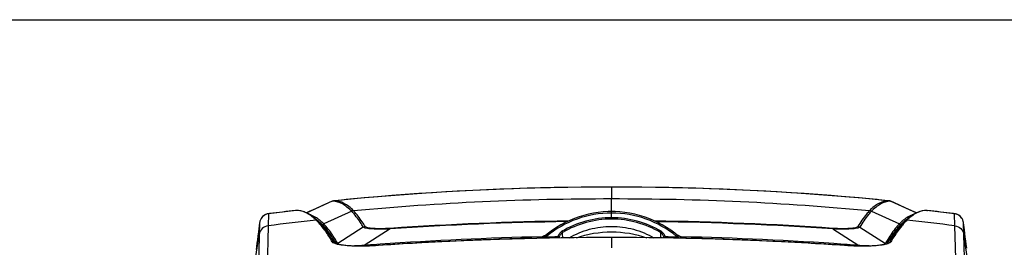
# Model space of a CAD drawing. Header units: millimetres. Extents: x 0 to 1660, y 0 to 1166.
# Tile 63 of 94: x 835 to 1169, y 764 to 841. Entities that reach past the tile are written whole.
import ezdxf

# ---------------------------------------------------------------- set-up
doc = ezdxf.new("R2010")
doc.units = ezdxf.units.MM
doc.header["$LTSCALE"] = 65.395
doc.layers.get('0').update_dxf_attribs({"linetype": 'CONTINUOUS'})
doc.layers.add('SUPERFICI', color=7, linetype='CONTINUOUS')

msp = doc.modelspace()

# ---------------------------------------------------------------- linework, layer by layer
at = {"color": 7, "linetype": 'Continuous'}
for p, q in [((0, 841), (1189, 841)), ((940.86, 779.29), (940.85, 779.29)), ((940.94, 779.32), (940.86, 779.29)), ((941.01, 779.35), (940.94, 779.32)), ((941.08, 779.37), (941.01, 779.35)), ((941.14, 779.39), (941.08, 779.37)), ((941.21, 779.41), (941.14, 779.39)), ((941.26, 779.42), (941.21, 779.41)), ((941.31, 779.43), (941.26, 779.42)), ((941.35, 779.44), (941.31, 779.43)), ((941.38, 779.45), (941.35, 779.44)), ((941.41, 779.45), (941.38, 779.45)), ((941.44, 779.45), (941.41, 779.45)), ((941.46, 779.46), (941.44, 779.45)), ((941.51, 779.46), (941.46, 779.46)), ((941.55, 779.47), (941.51, 779.46)), ((941.63, 779.48), (941.58, 779.47)), ((941.69, 779.48), (941.63, 779.48)), ((941.69, 779.48), (941.69, 779.48)), ((1129.53, 779.48), (1129.53, 779.48)), ((1129.58, 779.48), (1129.54, 779.48)), ((1129.64, 779.47), (1129.58, 779.48)), ((1129.73, 779.46), (1129.69, 779.47)), ((1129.77, 779.46), (1129.73, 779.46)), ((1129.8, 779.45), (1129.77, 779.46)), ((1129.82, 779.45), (1129.8, 779.45)), ((1129.85, 779.44), (1129.82, 779.45)), ((1129.88, 779.44), (1129.85, 779.44)), ((1129.91, 779.43), (1129.88, 779.44)), ((1129.95, 779.42), (1129.91, 779.43)), ((1130.01, 779.41), (1129.95, 779.42)), ((1130.07, 779.4), (1130.01, 779.41)), ((1130.14, 779.38), (1130.07, 779.4)), ((1130.21, 779.35), (1130.14, 779.38)), ((1130.29, 779.32), (1130.21, 779.35)), ((1130.36, 779.29), (1130.29, 779.32)), ((1130.37, 779.29), (1130.36, 779.29)), ((928.64, 776.19), (928.64, 776.19)), ((928.68, 776.19), (928.64, 776.19)), ((928.71, 776.19), (928.68, 776.19)), ((929.42, 776.17), (928.71, 776.19)), ((930.21, 776.05), (929.42, 776.17)), ((931.01, 775.84), (930.21, 776.05)), ((931.81, 775.54), (931.01, 775.84)), ((932.62, 775.14), (931.81, 775.54)), ((1029.46, 775.26), (1027.81, 774.93)), ((1031.12, 775.52), (1029.46, 775.26)), ((1032.78, 775.69), (1031.12, 775.52)), ((1034.46, 775.79), (1032.78, 775.69)), ((1035.61, 775.81), (1034.46, 775.79)), ((1036.81, 775.79), (1035.61, 775.81)), ((1038.48, 775.69), (1036.81, 775.79)), ((1040.15, 775.51), (1038.48, 775.69)), ((1041.81, 775.26), (1040.15, 775.51)), ((1043.46, 774.92), (1041.81, 775.26)), ((1139.42, 775.54), (1138.61, 775.15)), ((1140.22, 775.84), (1139.42, 775.54)), ((1141.02, 776.05), (1140.22, 775.84)), ((1141.81, 776.17), (1141.02, 776.05)), ((1142.51, 776.19), (1141.81, 776.17)), ((1142.55, 776.19), (1142.51, 776.19)), ((1142.58, 776.19), (1142.55, 776.19)), ((916.21, 772.16), (916.19, 772.03)), ((916.19, 772.03), (916.19, 772.03)), ((916.24, 772.32), (916.21, 772.16)), ((916.29, 772.52), (916.24, 772.32)), ((916.36, 772.73), (916.29, 772.52)), ((916.44, 772.96), (916.36, 772.73)), ((916.55, 773.19), (916.44, 772.96)), ((916.68, 773.42), (916.55, 773.19)), ((916.7, 773.45), (916.68, 773.42)), ((916.72, 773.49), (916.7, 773.45)), ((916.87, 773.7), (916.72, 773.49)), ((917.02, 773.88), (916.87, 773.7)), ((917.18, 774.06), (917.02, 773.88)), ((917.36, 774.23), (917.18, 774.06)), ((917.56, 774.39), (917.36, 774.23)), ((917.77, 774.54), (917.56, 774.39)), ((917.99, 774.67), (917.77, 774.54)), ((918.23, 774.79), (917.99, 774.67)), ((918.48, 774.89), (918.23, 774.79)), ((918.74, 774.98), (918.48, 774.89)), ((919.01, 775.04), (918.74, 774.98)), ((919.24, 775.08), (919.01, 775.04)), ((933.43, 774.66), (932.62, 775.14)), ((934.24, 774.08), (933.43, 774.66)), ((935.05, 773.42), (934.24, 774.08)), ((935.77, 772.75), (935.05, 773.42)), ((935.77, 772.74), (935.77, 772.75)), ((936.32, 772.18), (935.77, 772.74)), ((936.96, 771.49), (936.32, 772.18)), ((1019.91, 772.09), (1018.42, 771.3)), ((1021.44, 772.81), (1019.91, 772.09)), ((1022.99, 773.46), (1021.44, 772.81)), ((1024.58, 774.02), (1022.99, 773.46)), ((1026.18, 774.52), (1024.58, 774.02)), ((1027.81, 774.93), (1026.18, 774.52)), ((1045.09, 774.5), (1043.46, 774.92)), ((1046.69, 774.01), (1045.09, 774.5)), ((1048.28, 773.44), (1046.69, 774.01)), ((1049.83, 772.79), (1048.28, 773.44)), ((1051.35, 772.07), (1049.83, 772.79)), ((1052.84, 771.28), (1051.35, 772.07)), ((1134.91, 772.19), (1134.27, 771.5)), ((1135.45, 772.74), (1134.91, 772.19)), ((1135.46, 772.75), (1135.45, 772.74)), ((1136.18, 773.42), (1135.46, 772.75)), ((1136.99, 774.09), (1136.18, 773.42)), ((1137.8, 774.66), (1136.99, 774.09)), ((1138.61, 775.15), (1137.8, 774.66)), ((1152.05, 775.07), (1151.98, 775.08)), ((1152.3, 775.02), (1152.05, 775.07)), ((1152.54, 774.96), (1152.3, 775.02)), ((1152.77, 774.88), (1152.54, 774.96)), ((1152.99, 774.79), (1152.77, 774.88)), ((1153.21, 774.69), (1152.99, 774.79)), ((1153.41, 774.57), (1153.21, 774.69)), ((1153.61, 774.44), (1153.41, 774.57)), ((1153.79, 774.29), (1153.61, 774.44)), ((1153.96, 774.14), (1153.79, 774.29)), ((1154.12, 773.98), (1153.96, 774.14)), ((1154.26, 773.82), (1154.12, 773.98)), ((1154.39, 773.64), (1154.26, 773.82)), ((1154.5, 773.49), (1154.39, 773.64)), ((1154.5, 773.49), (1154.53, 773.45)), ((1154.55, 773.4), (1154.53, 773.45)), ((1154.68, 773.17), (1154.55, 773.4)), ((1154.78, 772.95), (1154.68, 773.17)), ((1154.87, 772.72), (1154.78, 772.95)), ((1154.93, 772.51), (1154.87, 772.72)), ((1154.98, 772.32), (1154.93, 772.51)), ((1155.01, 772.15), (1154.98, 772.32)), ((1155.03, 772.03), (1155.01, 772.15)), ((1155.03, 772.03), (1155.03, 772.03)), ((1155.35, 769.59), (1155.03, 772.03)), ((937.59, 770.75), (936.96, 771.49)), ((938.23, 769.95), (937.59, 770.75)), ((938.87, 769.09), (938.23, 769.95)), ((939.51, 768.18), (938.87, 769.09)), ((1014.2, 768.51), (1013.2, 767.71)), ((1015.57, 769.51), (1014.2, 768.51)), ((1016.97, 770.44), (1015.57, 769.51)), ((1018.42, 771.3), (1016.97, 770.44)), ((1054.29, 770.42), (1052.84, 771.28)), ((1055.69, 769.48), (1054.29, 770.42)), ((1057.06, 768.49), (1055.69, 769.48)), ((1132.36, 769.1), (1131.72, 768.2)), ((1133, 769.96), (1132.36, 769.1)), ((1133.64, 770.75), (1133, 769.96)), ((1134.27, 771.5), (1133.64, 770.75)), ((1155.5, 768.38), (1155.35, 769.59)), ((940.15, 767.22), (939.51, 768.18)), ((940.79, 766.21), (940.15, 767.22)), ((941.33, 765.3), (940.79, 766.21)), ((941.35, 765.27), (941.34, 765.28)), ((941.43, 765.2), (941.35, 765.27)), ((941.59, 765.1), (941.43, 765.2)), ((973.52, 765.31), (964.54, 764.8)), ((982.51, 765.76), (973.52, 765.31)), ((991.51, 766.14), (982.51, 765.76)), ((1000.52, 766.45), (991.51, 766.14)), ((1009.54, 766.68), (1000.52, 766.45)), ((1018.56, 766.85), (1009.54, 766.68)), ((1012.84, 767.49), (1012.78, 767.46)), ((1012.92, 767.53), (1012.84, 767.49)), ((1012.94, 767.54), (1012.92, 767.53)), ((1013.03, 767.59), (1012.94, 767.54)), ((1013.11, 767.65), (1013.03, 767.59)), ((1013.2, 767.71), (1013.11, 767.65)), ((1027.59, 766.95), (1018.56, 766.85)), ((1035.61, 766.98), (1027.59, 766.95)), ((1043.71, 766.95), (1035.61, 766.98)), ((1052.74, 766.85), (1043.71, 766.95)), ((1061.77, 766.68), (1052.74, 766.85)), ((1058.03, 767.71), (1057.06, 768.49)), ((1058.11, 767.65), (1058.03, 767.71)), ((1058.2, 767.59), (1058.11, 767.65)), ((1058.29, 767.54), (1058.2, 767.59)), ((1058.32, 767.52), (1058.29, 767.54)), ((1058.4, 767.48), (1058.32, 767.52)), ((1058.44, 767.46), (1058.4, 767.48)), ((1070.78, 766.44), (1061.77, 766.68)), ((1079.79, 766.14), (1070.78, 766.44)), ((1088.8, 765.76), (1079.79, 766.14)), ((1097.79, 765.31), (1088.8, 765.76)), ((1106.77, 764.79), (1097.79, 765.31)), ((1129.8, 765.21), (1129.64, 765.1)), ((1129.87, 765.27), (1129.8, 765.21)), ((1129.88, 765.28), (1129.87, 765.27)), ((1130.44, 766.22), (1129.89, 765.3)), ((1131.08, 767.23), (1130.44, 766.22)), ((1131.72, 768.2), (1131.08, 767.23)), ((1155.67, 767.11), (1155.5, 768.38)), ((1155.84, 765.83), (1155.67, 767.11)), ((1156, 764.64), (1155.84, 765.83)), ((941.85, 764.96), (941.59, 765.1)), ((942.22, 764.83), (941.85, 764.96)), ((942.68, 764.69), (942.22, 764.83)), ((943.23, 764.57), (942.68, 764.69)), ((943.87, 764.45), (943.23, 764.57)), ((944.6, 764.35), (943.87, 764.45)), ((945.41, 764.26), (944.6, 764.35)), ((946.3, 764.18), (945.41, 764.26)), ((947.25, 764.12), (946.3, 764.18)), ((948.27, 764.08), (947.25, 764.12)), ((949.35, 764.06), (948.27, 764.08)), ((950.46, 764.05), (949.35, 764.06)), ((951.61, 764.06), (950.46, 764.05)), ((952.79, 764.09), (951.61, 764.06)), ((953.97, 764.13), (952.79, 764.09)), ((955.16, 764.19), (953.97, 764.13)), ((956.34, 764.26), (955.16, 764.19)), ((956.5, 764.27), (956.34, 764.26)), ((964.54, 764.8), (956.5, 764.27)), ((1114.72, 764.27), (1106.77, 764.79)), ((1114.97, 764.26), (1114.72, 764.27)), ((1116.16, 764.18), (1114.97, 764.26)), ((1117.34, 764.13), (1116.16, 764.18)), ((1118.52, 764.08), (1117.34, 764.13)), ((1119.7, 764.06), (1118.52, 764.08)), ((1120.84, 764.05), (1119.7, 764.06)), ((1121.95, 764.06), (1120.84, 764.05)), ((1123.02, 764.08), (1121.95, 764.06)), ((1124.03, 764.13), (1123.02, 764.08)), ((1124.98, 764.19), (1124.03, 764.13)), ((1125.86, 764.26), (1124.98, 764.19)), ((1126.66, 764.35), (1125.86, 764.26)), ((1127.38, 764.46), (1126.66, 764.35)), ((1128.02, 764.57), (1127.38, 764.46)), ((1128.56, 764.7), (1128.02, 764.57)), ((1129.02, 764.83), (1128.56, 764.7)), ((1129.38, 764.97), (1129.02, 764.83)), ((1129.64, 765.1), (1129.38, 764.97)), ((1156.17, 763.37), (1156, 764.64))]:
    msp.add_line(p, q, dxfattribs=at)
at = {"color": 9, "linetype": 'Continuous'}
for p, q in [((940.86, 779.28), (932.16, 775.37)), ((941.55, 779.45), (941.49, 779.45)), ((941.55, 779.47), (941.6, 779.47)), ((941.58, 779.47), (941.69, 779.48)), ((941.59, 779.47), (941.6, 779.47)), ((941.63, 779.48), (941.69, 779.48)), ((1035.61, 773.24), (1035.61, 780.09)), ((1129.6, 779.48), (1129.54, 779.48)), ((1129.64, 779.47), (1129.6, 779.48)), ((1129.68, 779.47), (1129.62, 779.47)), ((1130.37, 779.28), (1139.06, 775.37)), ((928.66, 776.19), (928.38, 776.16)), ((928.71, 776.19), (928.64, 776.19)), ((947.43, 775.89), (937.92, 771.65)), ((947.43, 775.89), (947.43, 775.89)), ((948.06, 776.06), (948.06, 776.07)), ((1123.17, 776.07), (1123.16, 776.06)), ((1123.8, 775.89), (1123.79, 775.89)), ((1123.8, 775.89), (1133.31, 771.65)), ((1142.58, 776.19), (1142.51, 776.19)), ((1142.56, 776.19), (1142.84, 776.16)), ((916.19, 772.03), (916.07, 768.06)), ((916.19, 772.03), (916.19, 772.03)), ((919.24, 775.08), (919.07, 770.99)), ((919.59, 775.12), (919.24, 775.08)), ((919.24, 775.08), (919.24, 775.08)), ((935.37, 772.88), (935.36, 772.88)), ((935.51, 773.01), (935.45, 773.05)), ((935.6, 772.94), (935.51, 773.01)), ((935.61, 772.94), (935.6, 772.94)), ((935.64, 772.61), (935.63, 772.62)), ((935.89, 773.4), (935.8, 773.46)), ((935.93, 773.37), (935.89, 773.4)), ((936.12, 773.23), (935.93, 773.37)), ((936.13, 773.23), (936.12, 773.23)), ((1135.11, 773.24), (1135.1, 773.23)), ((1135.5, 773.52), (1135.41, 773.45)), ((1135.79, 773.06), (1135.62, 772.94)), ((1135.86, 772.88), (1135.86, 772.88)), ((1151.64, 775.12), (1151.98, 775.08)), ((1152.15, 770.99), (1151.98, 775.08)), ((1151.98, 775.08), (1151.98, 775.08)), ((1155.15, 768.06), (1155.03, 772.03)), ((919.07, 770.99), (918.71, 756.21)), ((937.14, 771.68), (936.97, 771.84)), ((937.18, 771.64), (937.14, 771.68)), ((951.38, 770.51), (942.68, 764.95)), ((960.47, 769.89), (951.64, 764.29)), ((1110.75, 769.89), (1119.58, 764.29)), ((1119.84, 770.51), (1128.54, 764.95)), ((1134.09, 771.69), (1134.06, 771.65)), ((1152.52, 756.21), (1152.15, 770.99)), ((908.53, 718.58), (916.07, 768.04)), ((916.07, 768.06), (915.73, 754.44)), ((1013.29, 767.79), (1013.17, 767.74)), ((1035.61, 766.97), (1035.61, 766.98)), ((1035.61, 766.97), (1035.61, 763.5)), ((1057.98, 767.77), (1057.93, 767.79)), ((1155.49, 754.56), (1155.15, 768.06)), ((1162.48, 719.98), (1155.16, 768.04)), ((957.05, 764.69), (955.97, 764.61)), ((968.12, 765), (967.71, 764.98)), ((1103.41, 764.98), (1102.91, 765.01)), ((1115.62, 764.58), (1114.56, 764.66))]:
    msp.add_line(p, q, dxfattribs=at)
for centre, radius, start, end in [((1035.62, -167.39), 951.53, 90.61923, 95.04899), ((1035.61, -166.68), 950.81, 90.00003, 90.61923), ((1035.61, -166.68), 950.81, 89.38076, 89.99997), ((1035.6, -167.39), 951.53, 84.95101, 89.38076), ((941.69, 777.47), 1.99, 112.5796, 114.6857), ((940.86, 772.99), 6.29, 88.1113, 90.0492), ((941.69, 777.46), 2, 95.778, 112.5376), ((942.46, 772.69), 6.84, 96.9895, 97.2281), ((1035.52, -166.2), 950.32, 95.0493, 95.66635), ((1034.48, -149.54), 929.62, 89.93016, 95.33367), ((1036.74, -149.54), 929.62, 84.66633, 90.06984), ((1035.7, -166.2), 950.32, 84.33361, 84.9507), ((1129.72, 773.16), 6.29, 89.9042, 91.8711), ((1129.29, 776.97), 2.53, 82.9839, 84.3573), ((1128.76, 772.69), 6.84, 82.7719, 83.0102), ((1129.53, 777.46), 2, 67.4626, 84.2221), ((1130.36, 772.99), 6.29, 89.9507, 91.9196), ((1129.54, 777.47), 1.99, 65.3145, 67.4206), ((1035.33, -164.83), 947.05, 96.48391, 97.01994), ((948.27, 774.06), 2.02, 96.0826, 114.7523), ((948.28, 774.05), 2.02, 96.0825, 114.7519), ((1035.63, 740.68), 34.63, 90.023, 129.5764), ((1035.6, 740.68), 34.63, 50.4254, 89.9776), ((1122.94, 774.05), 2.02, 65.2479, 83.9173), ((1122.95, 774.06), 2.02, 65.2477, 83.9175), ((1035.89, -164.83), 947.05, 82.98006, 83.51609), ((919.67, 771.6), 3.5, 97.0371, 147.3741), ((1034.1, -145.87), 924.04, 96.13381, 97.15054), ((920.92, 758.08), 20.69, 44.6563, 45.6941), ((928.43, 762.73), 12.48, 50.9172, 54.8737), ((918.77, 755.99), 23.68, 41.0693, 44.5773), ((928.52, 762.93), 12.8, 50.9509, 53.5095), ((927.16, 761.17), 14.49, 47.3981, 50.9208), ((1035.51, -318.52), 1091, 90.7882, 93.94378), ((1035.5, -318.28), 1090.96, 90.76409, 93.94124), ((1035.62, 740.67), 33.04, 90.0103, 120.67), ((1035.62, 740.71), 32.54, 90.0112, 120.6914), ((1035.61, 740.67), 33.04, 59.3297, 89.9896), ((1035.61, 740.71), 32.54, 59.3076, 89.9887), ((1035.86, -315.22), 1087.9, 86.05469, 89.24063), ((1035.78, -317.11), 1089.58, 86.0546, 89.21417), ((1144.93, 760.21), 15.79, 132.193, 133.3632), ((1143.85, 761.42), 14.16, 128.3575, 132.24), ((1153.11, 755.39), 24.57, 136.6634, 138.8949), ((1142.58, 763.09), 12.6, 126.4314, 128.3043), ((1142.69, 762.88), 12.3, 125.1017, 128.3361), ((1142.09, 763.76), 11.77, 124.6031, 126.3917), ((1150.86, 757.52), 21.48, 134.3269, 136.6635), ((1148.28, 760.18), 17.77, 130.1708, 134.3536), ((1037.13, -145.87), 924.04, 82.84946, 83.86619), ((1151.55, 771.6), 3.5, 32.6869, 82.9632), ((925.29, 759.16), 17.24, 44.3145, 46.4095), ((938.13, 771.2), 0.503, 114.7716, 179.5006), ((952.23, 768.66), 2.03, 96.0115, 114.7214), ((395.13, 757.38), 623.98, 0.86973, 1.03801), ((1653.21, 757.64), 601.1, 178.9466, 179.12129), ((1118.99, 768.66), 2.03, 65.2788, 83.9888), ((1133.1, 771.2), 0.503, 0.4993, 65.2283), ((1145.92, 759.17), 17.22, 133.5389, 135.6864), ((889.89, 735.39), 59.21, 30.6106, 31.4434), ((941.41, 765.87), 0.647, 210.6721, 215.4376), ((901.09, 741.59), 47.22, 29.489, 31.3661), ((901.57, 742.13), 47.01, 29.9719, 30.916), ((899.78, 741.09), 49.08, 29.0763, 29.9732), ((1035.29, -336), 1103.46, 91.20716, 94.06579), ((1035.64, -395.23), 1162.2, 90.00143, 93.33075), ((1035.39, -339.32), 1106.35, 91.20936, 92.7243), ((1037.59, 712.99), 59.94, 114.4979, 115.2308), ((1011.31, 770.63), 3.5, 289.2189, 291.8961), ((1011.21, 770.87), 3.75, 291.8912, 294.654), ((1037.46, 713.29), 59.62, 114.3295, 114.4974), ((1037.4, 713.42), 59.47, 114.0425, 114.3296), ((1035.98, -364.68), 1132.02, 90.93557, 91.15504), ((1011.84, 769.49), 2.73, 299.0557, 302.2718), ((1011.93, 769.35), 2.56, 302.219, 309.4748), ((1020.37, 766.73), 2.91, 170.9679, 177.9514), ((1020.47, 766.73), 2.49, 171.3666, 177.4784), ((1035.74, -389.8), 1156.77, 86.67135, 90.00641), ((1050.76, 766.73), 2.49, 2.529, 8.6524), ((1035.54, -348.98), 1116.31, 88.84398, 89.06648), ((1050.85, 766.73), 2.91, 2.054, 9.0508), ((1059.22, 769.26), 2.45, 230.4665, 232.24), ((1059.32, 769.4), 2.62, 232.2924, 239.2498), ((1033.87, 713.52), 59.37, 65.8156, 66.0387), ((1059.39, 769.51), 2.75, 239.2023, 240.9422), ((1033.82, 713.42), 59.48, 65.6723, 65.8156), ((1033.78, 713.33), 59.58, 65.5042, 65.6723), ((1033.66, 713.05), 59.88, 64.7689, 65.5037), ((1035.79, -338.61), 1106.08, 85.91624, 88.78853), ((1035.77, -339.71), 1106.74, 87.2727, 88.78803), ((1171.45, 741.09), 49.09, 150.0269, 150.9236), ((1169.65, 742.13), 47.01, 149.0826, 150.0283), ((1169.37, 742.04), 46.33, 148.6132, 150.5293), ((1181.33, 735.39), 59.21, 148.5566, 149.3894), ((941.38, 764.1), 1.55, 31.0934, 33.2134), ((953.62, 736.32), 28.04, 94.0535, 94.586), ((1032.4, -294.62), 1061.98, 94.1269, 94.36129), ((1034.01, -362.79), 1129.72, 93.36465, 93.93465), ((1037.21, -362.83), 1129.75, 86.06536, 86.64064), ((1039.1, -291.01), 1058.36, 85.6387, 85.85362), ((1117.6, 736.3), 28.06, 85.4142, 85.9463), ((1129.84, 764.1), 1.55, 146.7836, 148.9066)]:
    msp.add_arc(centre, radius, start, end, dxfattribs=at)
for points, knots in [([(940.86, 779.28), (940.85, 779.28), (940.85, 779.28), (940.85, 779.29), (940.85, 779.29)], [0, 0, 0, 0, 0.608424, 1, 1, 1, 1]), ([(947.43, 775.89), (946.93, 776.41), (945.93, 777.32), (943.91, 778.71), (942.17, 779.24), (941.07, 779.28)], [0, 0, 0, 0, 0.291959, 0.549647, 1, 1, 1, 1]), ([(941.49, 779.45), (941.48, 779.45), (941.43, 779.46), (941.55, 779.47), (941.59, 779.47)], [0, 0, 0, 0, 0.115142, 1, 1, 1, 1]), ([(948.06, 776.07), (947.55, 776.59), (946.53, 777.53), (944.45, 778.93), (942.67, 779.44), (941.55, 779.45)], [0, 0, 0, 0, 0.292589, 0.550179, 1, 1, 1, 1]), ([(1129.52, 779.45), (1128.42, 779.41), (1126.68, 778.88), (1124.66, 777.5), (1123.66, 776.58), (1123.17, 776.07)], [0, 0, 0, 0, 0.450299, 0.708023, 1, 1, 1, 1]), ([(1130.15, 779.28), (1129.05, 779.24), (1127.32, 778.7), (1125.29, 777.32), (1124.29, 776.41), (1123.8, 775.89)], [0, 0, 0, 0, 0.45037, 0.708053, 1, 1, 1, 1]), ([(1129.62, 779.47), (1129.65, 779.47), (1129.68, 779.47), (1129.72, 779.46), (1129.74, 779.46), (1129.75, 779.45), (1129.74, 779.45), (1129.73, 779.45)], [0, 0, 0, 0, 0.501461, 0.752513, 0.881297, 0.901345, 1, 1, 1, 1]), ([(1130.37, 779.29), (1130.37, 779.29), (1130.38, 779.28), (1130.37, 779.28), (1130.37, 779.28)], [0, 0, 0, 0, 0.438639, 1, 1, 1, 1]), ([(931.68, 775.52), (931.43, 775.64), (930.47, 776.02), (929.42, 776.2), (928.66, 776.19)], [0, 0, 0, 0, 0.263978, 1, 1, 1, 1]), ([(934.38, 773.78), (934.16, 773.96), (933.32, 774.63), (932.39, 775.2), (931.68, 775.52)], [0, 0, 0, 0, 0.269532, 1, 1, 1, 1]), ([(951.38, 770.51), (951.07, 771.05), (949.89, 772.94), (948.55, 774.73), (947.43, 775.89)], [0, 0, 0, 0, 0.278983, 1, 1, 1, 1]), ([(952.02, 770.69), (951.7, 771.22), (950.53, 773.11), (949.18, 774.9), (948.06, 776.06)], [0, 0, 0, 0, 0.279002, 1, 1, 1, 1]), ([(1123.16, 776.06), (1122.82, 775.7), (1121.33, 774.04), (1120.09, 772.18), (1119.2, 770.69)], [0, 0, 0, 0, 0.222291, 1, 1, 1, 1]), ([(1123.79, 775.89), (1123.45, 775.53), (1121.97, 773.86), (1120.72, 772), (1119.84, 770.51)], [0, 0, 0, 0, 0.22235, 1, 1, 1, 1]), ([(1139.55, 775.52), (1139.32, 775.42), (1138.35, 774.93), (1137.46, 774.29), (1136.82, 773.76)], [0, 0, 0, 0, 0.232053, 1, 1, 1, 1]), ([(1142.56, 776.19), (1142.31, 776.19), (1141.28, 776.15), (1140.26, 775.85), (1139.55, 775.52)], [0, 0, 0, 0, 0.24052, 1, 1, 1, 1]), ([(935.8, 773.46), (935.61, 773.59), (934.88, 774.06), (934.08, 774.44), (933.47, 774.64)], [0, 0, 0, 0, 0.264516, 1, 1, 1, 1]), ([(937.92, 771.65), (937.81, 771.77), (937.38, 772.19), (936.93, 772.59), (936.58, 772.88)], [0, 0, 0, 0, 0.259983, 1, 1, 1, 1]), ([(1134.77, 772.98), (1134.65, 772.88), (1134.14, 772.47), (1133.66, 772.01), (1133.31, 771.65)], [0, 0, 0, 0, 0.239429, 1, 1, 1, 1]), ([(1137.77, 774.64), (1137.58, 774.58), (1136.78, 774.29), (1136.04, 773.88), (1135.5, 773.52)], [0, 0, 0, 0, 0.237903, 1, 1, 1, 1]), ([(919.07, 770.99), (918.34, 770.89), (916.9, 770.21), (916.18, 768.79), (916.07, 768.06)], [0, 0, 0, 0, 0.500693, 1, 1, 1, 1]), ([(919.07, 770.96), (918.34, 770.87), (916.9, 770.18), (916.18, 768.76), (916.07, 768.04)], [0, 0, 0, 0, 0.500698, 1, 1, 1, 1]), ([(938.76, 768.8), (938.59, 769.05), (937.91, 769.99), (937.19, 770.9), (936.62, 771.55)], [0, 0, 0, 0, 0.264369, 1, 1, 1, 1]), ([(941.41, 766.17), (941.11, 766.66), (939.98, 768.44), (938.68, 770.12), (937.62, 771.2)], [0, 0, 0, 0, 0.277825, 1, 1, 1, 1]), ([(941.91, 766.28), (941.59, 766.82), (940.4, 768.71), (939.04, 770.5), (937.92, 771.65)], [0, 0, 0, 0, 0.279163, 1, 1, 1, 1]), ([(940.41, 766.27), (940.27, 766.5), (939.74, 767.35), (939.19, 768.19), (938.76, 768.8)], [0, 0, 0, 0, 0.260081, 1, 1, 1, 1]), ([(960.47, 769.89), (959.37, 769.84), (957.34, 769.78), (954.93, 769.83), (953.33, 769.97), (952.45, 770.11), (951.82, 770.27), (951.49, 770.42), (951.38, 770.51)], [0, 0, 0, 0, 0.359382, 0.664649, 0.786441, 0.883749, 0.954734, 1, 1, 1, 1]), ([(960.51, 770.1), (959.47, 770.03), (957.54, 769.95), (955.25, 769.98), (953.75, 770.12), (952.93, 770.25), (952.37, 770.42), (952.08, 770.58), (952.02, 770.69)], [0, 0, 0, 0, 0.364209, 0.672639, 0.794558, 0.890627, 0.958698, 1, 1, 1, 1]), ([(960.47, 769.89), (960.48, 769.92), (960.48, 769.99), (960.49, 770.06), (960.51, 770.1)], [0, 0, 0, 0, 0.334065, 1, 1, 1, 1]), ([(1017.5, 767.18), (1017.56, 767.57), (1017.84, 768.32), (1018.43, 768.89), (1018.76, 769.09)], [0, 0, 0, 0, 0.500524, 1, 1, 1, 1]), ([(1018, 767.1), (1018.05, 767.42), (1018.27, 768.04), (1018.74, 768.52), (1019.01, 768.69)], [0, 0, 0, 0, 0.500392, 1, 1, 1, 1]), ([(1018.76, 769.09), (1018.79, 769.05), (1018.87, 768.91), (1018.95, 768.78), (1019.01, 768.69)], [0, 0, 0, 0, 0.319802, 1, 1, 1, 1]), ([(1021.21, 766.88), (1023.38, 768.13), (1028.06, 770.1), (1035.61, 771.12), (1043.16, 770.1), (1047.85, 768.13), (1050.02, 766.88)], [0, 0, 0, 0, 0.249827, 0.5, 0.750173, 1, 1, 1, 1]), ([(1023.68, 766.9), (1027.47, 768.27), (1035.61, 769.53), (1043.75, 768.27), (1047.55, 766.9)], [0, 0, 0, 0, 0.5, 1, 1, 1, 1]), ([(1052.46, 769.09), (1052.43, 769.05), (1052.35, 768.91), (1052.27, 768.78), (1052.21, 768.69)], [0, 0, 0, 0, 0.319821, 1, 1, 1, 1]), ([(1052.21, 768.69), (1052.49, 768.52), (1052.95, 768.04), (1053.17, 767.42), (1053.22, 767.1)], [0, 0, 0, 0, 0.499765, 1, 1, 1, 1]), ([(1052.46, 769.09), (1052.8, 768.89), (1053.38, 768.32), (1053.66, 767.57), (1053.72, 767.18)], [0, 0, 0, 0, 0.49964, 1, 1, 1, 1]), ([(1119.2, 770.69), (1119.14, 770.58), (1118.85, 770.42), (1118.29, 770.25), (1117.48, 770.12), (1115.97, 769.98), (1113.69, 769.95), (1111.75, 770.03), (1110.71, 770.1)], [0, 0, 0, 0, 0.041303, 0.109375, 0.205443, 0.327361, 0.635789, 1, 1, 1, 1]), ([(1110.75, 769.89), (1110.75, 769.92), (1110.74, 769.99), (1110.73, 770.06), (1110.71, 770.1)], [0, 0, 0, 0, 0.334065, 1, 1, 1, 1]), ([(1119.84, 770.51), (1119.74, 770.42), (1119.4, 770.27), (1118.77, 770.11), (1117.89, 769.97), (1116.29, 769.83), (1113.88, 769.78), (1111.85, 769.84), (1110.75, 769.89)], [0, 0, 0, 0, 0.045267, 0.116252, 0.21356, 0.335351, 0.640617, 1, 1, 1, 1]), ([(1133.31, 771.65), (1132.96, 771.3), (1131.47, 769.64), (1130.21, 767.77), (1129.32, 766.28)], [0, 0, 0, 0, 0.222334, 1, 1, 1, 1]), ([(1133.6, 771.2), (1133.27, 770.87), (1131.86, 769.3), (1130.66, 767.56), (1129.81, 766.17)], [0, 0, 0, 0, 0.223654, 1, 1, 1, 1]), ([(1132.46, 768.8), (1132.32, 768.6), (1131.75, 767.77), (1131.21, 766.93), (1130.81, 766.27)], [0, 0, 0, 0, 0.239998, 1, 1, 1, 1]), ([(1134.6, 771.55), (1134.42, 771.34), (1133.67, 770.45), (1132.97, 769.52), (1132.46, 768.8)], [0, 0, 0, 0, 0.235922, 1, 1, 1, 1]), ([(1152.15, 770.99), (1152.88, 770.89), (1154.32, 770.21), (1155.04, 768.79), (1155.15, 768.06)], [0, 0, 0, 0, 0.500693, 1, 1, 1, 1]), ([(1152.15, 770.96), (1152.88, 770.87), (1154.32, 770.18), (1155.04, 768.76), (1155.16, 768.04)], [0, 0, 0, 0, 0.500698, 1, 1, 1, 1]), ([(942.64, 764.66), (942.25, 764.76), (941.63, 764.94), (941.03, 765.28), (940.88, 765.49)], [0, 0, 0, 0, 0.613283, 1, 1, 1, 1]), ([(1012.04, 766.78), (1012.04, 766.82), (1012.04, 766.97), (1012.04, 767.12), (1012.04, 767.22)], [0, 0, 0, 0, 0.302714, 1, 1, 1, 1]), ([(1013.17, 767.1), (1013.11, 767.2), (1013.04, 767.35), (1012.95, 767.49), (1012.94, 767.54)], [0, 0, 0, 0, 0.681245, 1, 1, 1, 1]), ([(1012.94, 767.54), (1012.94, 767.54), (1012.94, 767.54), (1012.94, 767.54), (1012.94, 767.54)], [0, 0, 0, 0, 0.671805, 1, 1, 1, 1]), ([(1013.26, 767.75), (1013.26, 767.75), (1013.25, 767.75), (1013.25, 767.76), (1013.25, 767.76)], [0, 0, 0, 0, 0.727386, 1, 1, 1, 1]), ([(1013.56, 767.37), (1013.49, 767.45), (1013.39, 767.58), (1013.28, 767.71), (1013.26, 767.75)], [0, 0, 0, 0, 0.666071, 1, 1, 1, 1]), ([(1017.5, 767.18), (1017.56, 767.17), (1017.73, 767.15), (1017.9, 767.12), (1018, 767.1)], [0, 0, 0, 0, 0.363285, 1, 1, 1, 1]), ([(1053.72, 767.18), (1053.66, 767.17), (1053.49, 767.15), (1053.33, 767.12), (1053.22, 767.1)], [0, 0, 0, 0, 0.363282, 1, 1, 1, 1]), ([(1057.66, 767.37), (1057.73, 767.45), (1057.83, 767.58), (1057.94, 767.71), (1057.97, 767.75)], [0, 0, 0, 0, 0.666074, 1, 1, 1, 1]), ([(1057.97, 767.75), (1057.97, 767.75), (1057.97, 767.75), (1057.97, 767.76), (1057.97, 767.76)], [0, 0, 0, 0, 0.727332, 1, 1, 1, 1]), ([(1058.06, 767.1), (1058.11, 767.2), (1058.18, 767.35), (1058.27, 767.49), (1058.29, 767.54)], [0, 0, 0, 0, 0.681206, 1, 1, 1, 1]), ([(1058.29, 767.54), (1058.29, 767.54), (1058.29, 767.54), (1058.29, 767.54), (1058.29, 767.54)], [0, 0, 0, 0, 0.671173, 1, 1, 1, 1]), ([(1059.18, 766.78), (1059.18, 766.82), (1059.18, 766.97), (1059.18, 767.12), (1059.18, 767.22)], [0, 0, 0, 0, 0.302727, 1, 1, 1, 1]), ([(1130.37, 765.54), (1130.29, 765.39), (1129.96, 765.13), (1129.59, 764.97), (1129.36, 764.89)], [0, 0, 0, 0, 0.408164, 1, 1, 1, 1]), ([(956.49, 764.26), (953.78, 764.08), (949.97, 763.95), (945.34, 764.21), (943.44, 764.47), (942.64, 764.66)], [0, 0, 0, 0, 0.586739, 0.822325, 1, 1, 1, 1]), ([(943.15, 764.58), (943.1, 764.61), (942.94, 764.68), (942.77, 764.79), (942.71, 764.9)], [0, 0, 0, 0, 0.312208, 1, 1, 1, 1]), ([(951.38, 764.27), (951.06, 764.24), (949.83, 764.16), (948.59, 764.11), (947.68, 764.1)], [0, 0, 0, 0, 0.260574, 1, 1, 1, 1]), ([(951.38, 764.06), (951.38, 764.08), (951.38, 764.15), (951.38, 764.22), (951.38, 764.27)], [0, 0, 0, 0, 0.304743, 1, 1, 1, 1]), ([(951.64, 764.06), (951.64, 764.08), (951.63, 764.16), (951.63, 764.24), (951.64, 764.29)], [0, 0, 0, 0, 0.304901, 1, 1, 1, 1]), ([(956.49, 764.26), (956.49, 764.27), (956.49, 764.27), (956.5, 764.28), (956.5, 764.28)], [0, 0, 0, 0, 0.574155, 1, 1, 1, 1]), ([(1128.64, 764.68), (1127.85, 764.48), (1125.94, 764.21), (1121.3, 763.95), (1117.46, 764.08), (1114.73, 764.26)], [0, 0, 0, 0, 0.176512, 0.411835, 1, 1, 1, 1]), ([(1114.73, 764.26), (1114.73, 764.27), (1114.73, 764.27), (1114.73, 764.28), (1114.73, 764.28)], [0, 0, 0, 0, 0.57322, 1, 1, 1, 1]), ([(1119.59, 764.06), (1119.59, 764.08), (1119.59, 764.16), (1119.59, 764.24), (1119.58, 764.29)], [0, 0, 0, 0, 0.304872, 1, 1, 1, 1]), ([(1123.53, 764.1), (1123.24, 764.11), (1122.01, 764.13), (1120.78, 764.19), (1119.84, 764.27)], [0, 0, 0, 0, 0.236935, 1, 1, 1, 1]), ([(1119.85, 764.06), (1119.85, 764.08), (1119.85, 764.15), (1119.85, 764.22), (1119.84, 764.27)], [0, 0, 0, 0, 0.30479, 1, 1, 1, 1]), ([(1128.51, 764.9), (1128.5, 764.87), (1128.38, 764.72), (1128.2, 764.64), (1128.06, 764.58)], [0, 0, 0, 0, 0.195297, 1, 1, 1, 1]), ([(1129.36, 764.89), (1129.31, 764.87), (1129.07, 764.79), (1128.83, 764.73), (1128.64, 764.68)], [0, 0, 0, 0, 0.229829, 1, 1, 1, 1])]:
    msp.add_open_spline(points, degree=3, knots=knots, dxfattribs=at)
for points in [[(935.36, 772.88), (935.05, 773.19), (934.72, 773.49), (934.38, 773.78)], [(935.36, 772.88), (935.5, 772.9), (935.66, 772.85), (935.77, 772.75)], [(935.37, 772.88), (935.51, 772.9), (935.67, 772.84), (935.77, 772.74)], [(1135.86, 772.88), (1135.71, 772.9), (1135.55, 772.84), (1135.45, 772.74)], [(1135.86, 772.88), (1135.72, 772.9), (1135.56, 772.85), (1135.46, 772.75)], [(940.85, 765.54), (941.03, 765.56), (941.24, 765.45), (941.33, 765.3)], [(1012.46, 767.33), (1012.32, 767.28), (1012.18, 767.24), (1012.04, 767.22)], [(1013.17, 767.1), (1012.83, 766.91), (1012.43, 766.79), (1012.04, 766.78)], [(1059.18, 766.78), (1058.79, 766.79), (1058.4, 766.91), (1058.06, 767.1)], [(1059.18, 767.22), (1058.93, 767.27), (1058.68, 767.35), (1058.44, 767.46)], [(1130.37, 765.54), (1130.19, 765.56), (1129.98, 765.45), (1129.89, 765.3)], [(942.46, 764.76), (942.51, 764.84), (942.59, 764.91), (942.68, 764.95)], [(942.51, 764.74), (942.56, 764.81), (942.63, 764.86), (942.71, 764.9)], [(1128.71, 764.74), (1128.66, 764.81), (1128.59, 764.86), (1128.51, 764.9)], [(1128.76, 764.76), (1128.71, 764.84), (1128.63, 764.91), (1128.54, 764.95)]]:
    msp.add_open_spline(points, degree=3, dxfattribs=at)
at = {"layer": 'SUPERFICI', "color": 7, "linetype": 'Continuous'}
for p, q in [((972.71, 782.05), (962.17, 781.29)), ((983.26, 782.69), (972.71, 782.05)), ((993.82, 783.21), (983.26, 782.69)), ((1004.38, 783.62), (993.82, 783.21)), ((1014.95, 783.91), (1004.38, 783.62)), ((1025.52, 784.08), (1014.95, 783.91)), ((1035.61, 784.13), (1025.52, 784.08)), ((1045.7, 784.08), (1035.61, 784.13)), ((1056.27, 783.91), (1045.7, 784.08)), ((1066.84, 783.62), (1056.27, 783.91)), ((1077.4, 783.21), (1066.84, 783.62)), ((1087.96, 782.69), (1077.4, 783.21)), ((1098.51, 782.05), (1087.96, 782.69)), ((1109.05, 781.29), (1098.51, 782.05)), ((940.85, 779.29), (937.34, 777.71)), ((951.63, 780.42), (941.69, 779.48)), ((962.17, 781.29), (951.63, 780.42)), ((1119.59, 780.42), (1109.05, 781.29)), ((1129.53, 779.48), (1119.59, 780.42)), ((1131.36, 778.84), (1130.37, 779.29)), ((1135.27, 777.09), (1131.36, 778.84)), ((928.64, 776.19), (919.24, 775.08)), ((933.02, 775.77), (932.14, 775.38)), ((935.18, 776.74), (933.02, 775.77)), ((937.34, 777.71), (935.18, 776.74)), ((1137.55, 776.07), (1135.27, 777.09)), ((1139.08, 775.38), (1137.55, 776.07)), ((1151.98, 775.08), (1142.58, 776.19)), ((916.19, 772.03), (915.79, 768.9)), ((915.79, 768.9), (915.61, 767.54)), ((915.44, 766.23), (915.28, 765.04)), ((915.61, 767.54), (915.44, 766.23)), ((915.11, 763.81), (914.99, 762.91)), ((915.28, 765.04), (915.11, 763.81))]:
    msp.add_line(p, q, dxfattribs=at)
at = {"layer": 'SUPERFICI', "color": 9, "linetype": 'Continuous'}
msp.add_line((1035.61, 784.13), (1035.61, 780.09), dxfattribs=at)

doc.saveas('drawing.dxf')
